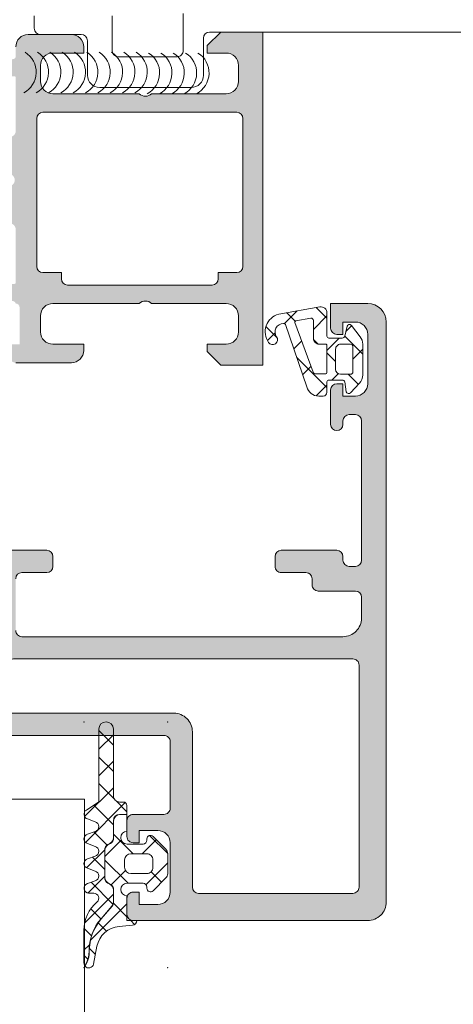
# Model space of a CAD drawing. Header units: millimetres. Extents: x 144573 to 336993, y 74252 to 247042.
# Tile 38 of 256: x 146789 to 146824, y 180983 to 181063. Entities that reach past the tile are written whole.
import ezdxf

# ---------------------------------------------------------------- set-up
doc = ezdxf.new("R2010")
doc.units = ezdxf.units.MM
doc.layers.add('FASÁDA DETAILNÍ', color=255, linetype='Continuous', lineweight=0)

msp = doc.modelspace()

# ---------------------------------------------------------------- hatches: boundary and pattern name
at = {"layer": 'FASÁDA DETAILNÍ'}
h = msp.add_hatch(color=256, dxfattribs=at)
edge = h.paths.add_edge_path()
edge.add_arc((146788.5419464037, 181058.069042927), 0.1199999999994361, 0, 90.00000000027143)
edge.add_line((146788.5419464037, 181058.189042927), (146785.7819484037, 181058.189042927))
edge.add_arc((146785.7819484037, 181058.489042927), 0.3000000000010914, 180, 269.99999999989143, ccw=False)
edge.add_line((146785.4819484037, 181058.489042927), (146785.4819484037, 181059.469017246))
edge.add_arc((146785.7819484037, 181059.469017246), 0.300000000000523, 90.00000000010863, 180, ccw=False)
edge.add_line((146785.7819484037, 181059.769017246), (146787.6619594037, 181059.769017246))
edge.add_arc((146787.9295027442, 181059.8478843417), 0.278925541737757, 196.424594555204, 271.162870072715)
edge.add_line((146787.9351634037, 181059.569016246), (146788.3887574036, 181059.569016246))
edge.add_arc((146788.3944258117, 181059.8478536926), 0.2788950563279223, 268.8354106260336, 343.5801235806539)
edge.add_line((146788.6619464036, 181059.769017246), (146788.6619464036, 181060.5691919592))
edge.add_arc((146789.6619464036, 181060.5691919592), 0.9999999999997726, 90.00000000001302, 180, ccw=False)
edge.add_line((146789.6619464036, 181061.5691919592), (146793.1619537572, 181061.5691919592))
edge.add_arc((146793.1619339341, 181060.569172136), 1.000019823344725, 0.0011357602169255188, 89.99886423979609, ccw=False)
edge.add_line((146794.1619537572, 181060.5691919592), (146794.1619537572, 181060.0691919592))
edge.add_line((146794.1619537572, 181060.0691919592), (146791.6619537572, 181060.0691919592))
edge.add_arc((146791.6619991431, 181059.0691465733), 1.0000453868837, 90.00260029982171, 179.9973997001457)
edge.add_line((146790.6619537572, 181059.0691919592), (146790.6619537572, 181057.7691736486))
edge.add_arc((146791.662006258, 181057.7692261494), 1.000052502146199, 180.003007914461, 269.9969920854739)
edge.add_line((146791.6619537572, 181056.7691736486), (146798.6619537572, 181056.7691736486))
edge.add_arc((146799.1619537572, 181057.2942954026), 0.7250881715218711, 226.4038161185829, 313.5961838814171)
edge.add_line((146799.6619537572, 181056.7691736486), (146805.696041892, 181056.7691736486))
edge.add_arc((146805.6959893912, 181057.7692261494), 1.000052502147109, 270.0030079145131, 359.9969920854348)
edge.add_line((146806.696041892, 181057.7691736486), (146806.696041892, 181059.0691919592))
edge.add_arc((146805.6959965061, 181059.0691465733), 1.000045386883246, 0.002600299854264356, 89.9973997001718)
edge.add_line((146805.696041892, 181060.0691919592), (146804.1619537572, 181060.0691919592))
edge.add_line((146804.1619537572, 181060.0691919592), (146804.1619537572, 181060.6691980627))
edge.add_line((146804.1619537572, 181060.6691980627), (146805.2619598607, 181061.7691736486))
edge.add_line((146805.2619598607, 181061.7691736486), (146808.6619537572, 181061.7691736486))
edge.add_line((146808.6619537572, 181061.7691736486), (146808.6619537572, 181034.7692728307))
edge.add_line((146808.6619537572, 181034.7692728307), (146805.2619598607, 181034.7692728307))
edge.add_line((146805.2619598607, 181034.7692728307), (146804.1619537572, 181035.8692484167))
edge.add_line((146804.1619537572, 181035.8692484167), (146804.1619537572, 181036.4692545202))
edge.add_line((146804.1619537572, 181036.4692545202), (146805.696041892, 181036.4692545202))
edge.add_arc((146805.6959965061, 181037.469299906), 1.0000453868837, 270.0026002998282, 359.9973997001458)
edge.add_line((146806.696041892, 181037.4692545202), (146806.696041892, 181038.7692728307))
edge.add_arc((146805.6959893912, 181038.76922033), 1.000052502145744, 0.003007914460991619, 89.99699208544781)
edge.add_line((146805.696041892, 181039.7692728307), (146799.6619537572, 181039.7692728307))
edge.add_arc((146799.1619537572, 181039.2441510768), 0.7250881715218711, 46.4038161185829, 133.5961838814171)
edge.add_line((146798.6619537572, 181039.7692728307), (146791.6619537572, 181039.7692728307))
edge.add_arc((146791.662006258, 181038.76922033), 1.000052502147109, 90.00300791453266, 179.9969920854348)
edge.add_line((146790.6619537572, 181038.7692728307), (146790.6619537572, 181037.4692545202))
edge.add_arc((146791.6619991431, 181037.469299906), 1.000045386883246, 180.0026002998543, 269.9973997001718)
edge.add_line((146791.6619537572, 181036.4692545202), (146794.1619537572, 181036.4692545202))
edge.add_line((146794.1619537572, 181036.4692545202), (146794.1619537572, 181035.9692545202))
edge.add_arc((146793.1619339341, 181035.9692743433), 1.000019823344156, 270.00113576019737, 359.99886423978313, ccw=False)
edge.add_line((146793.1619537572, 181034.9692545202), (146788.6619537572, 181034.9692545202))
edge.add_arc((146788.6619434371, 181035.4692442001), 0.4999896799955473, 179.9988173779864, 270.0011826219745, ccw=False)
edge.add_line((146788.1619537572, 181035.4692545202), (146788.1619537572, 181036.4692545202))
edge.add_line((146788.1619537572, 181036.4692545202), (146788.961956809, 181036.4692545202))
edge.add_line((146788.961956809, 181036.4692545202), (146788.961956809, 181039.469269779))
edge.add_arc((146788.6619490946, 181039.46927247), 0.3000077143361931, 359.9994860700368, 450.0005139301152)
edge.add_arc((146788.3944258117, 181039.6904437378), 0.2788950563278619, 16.41987641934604, 91.16458937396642)
edge.add_line((146788.3887574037, 181039.9692811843), (146787.9351634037, 181039.9692811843))
edge.add_arc((146787.9295027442, 181039.6904130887), 0.2789255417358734, 88.83712992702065, 163.5754054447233)
edge.add_line((146787.6619594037, 181039.7692801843), (146785.7819484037, 181039.7692801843))
edge.add_arc((146785.7819484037, 181040.0692801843), 0.2999999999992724, 180, 270.00000000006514, ccw=False)
edge.add_line((146785.4819484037, 181040.0692801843), (146785.4819484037, 181041.0492545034))
edge.add_arc((146785.7819484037, 181041.0492545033), 0.2999999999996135, 89.99999999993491, 180, ccw=False)
edge.add_line((146785.7819484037, 181041.3492545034), (146788.5419464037, 181041.3492545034))
edge.add_arc((146788.5419464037, 181041.4692545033), 0.1200000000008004, 270.0000000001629, 360)
edge.add_line((146788.6619464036, 181041.4692545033), (146788.6619464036, 181045.7692801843))
edge.add_arc((146788.1619464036, 181045.7692801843), 0.4999999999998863, 0, 89.99999999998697)
edge.add_line((146788.1619464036, 181046.2692801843), (146787.4619464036, 181046.2692801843))
edge.add_line((146787.4619464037, 181046.2692801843), (146785.0691260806, 181044.8877847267))
edge.add_arc((146785.0000661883, 181045.0073999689), 0.13811978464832, 172.2975625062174, 299.99999999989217, ccw=False)
edge.add_arc((146789.8414174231, 181044.559781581), 4.999999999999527, 108.7094007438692, 174.6507719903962, ccw=False)
edge.add_arc((146788.0771912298, 181049.7691487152), 0.5000000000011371, 288.7094007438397, 431.2905992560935)
edge.add_arc((146789.8414174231, 181054.9785158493), 4.999999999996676, 185.3492280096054, 251.29059925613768, ccw=False)
edge.add_arc((146785.0000661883, 181054.5308974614), 0.1381197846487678, 60.00000000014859, 187.7024374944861, ccw=False)
edge.add_line((146785.0691260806, 181054.6505127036), (146787.4619464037, 181053.269017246))
edge.add_line((146787.4619464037, 181053.269017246), (146788.1619464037, 181053.269017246))
edge.add_arc((146788.1619464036, 181053.769017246), 0.5, 270.0000000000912, 360.0000000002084)
edge.add_line((146788.6619464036, 181053.769017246), (146788.6619464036, 181058.069042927))
edge = h.paths.add_edge_path(flags=16)
edge.add_arc((146806.5619476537, 181042.7692652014), 0.5, 270, 360)
edge.add_line((146807.0619476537, 181042.7692652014), (146807.0619476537, 181054.7691736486))
edge.add_arc((146806.5619476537, 181054.7691736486), 0.5, 0, 90)
edge.add_line((146806.5619476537, 181055.2691736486), (146790.8619659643, 181055.2691736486))
edge.add_arc((146790.8619659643, 181054.7691736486), 0.5, 90, 180)
edge.add_line((146790.3619659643, 181054.7691736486), (146790.3619659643, 181042.7692652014))
edge.add_arc((146790.8619659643, 181042.7692652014), 0.5, 180, 270)
edge.add_line((146790.8619659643, 181042.2692652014), (146792.3619659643, 181042.2692652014))
edge.add_line((146792.3619659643, 181042.2692652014), (146792.3619659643, 181041.7692652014))
edge.add_arc((146792.8619659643, 181041.7692652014), 0.5, 180, 270)
edge.add_line((146792.8619659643, 181041.2692652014), (146804.5619476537, 181041.2692652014))
edge.add_arc((146804.5619476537, 181041.7692652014), 0.5, 270, 360)
edge.add_line((146805.0619476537, 181041.7692652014), (146805.0619476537, 181042.2692652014))
edge.add_line((146805.0619476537, 181042.2692652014), (146806.5619476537, 181042.2692652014))
h = msp.add_hatch(color=256, dxfattribs=at)
edge = h.paths.add_edge_path(flags=16)
edge.add_ellipse((146815.9619397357, 181010.4692248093), major_axis=(-0.4999740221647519, 0), ratio=1, start_angle=179.9970229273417, end_angle=270.0029770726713, ccw=False)
edge.add_line((146816.4619137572, 181010.4691988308), (146816.4619137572, 180992.4691988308))
edge.add_ellipse((146815.9619397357, 180992.4691728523), major_axis=(-0.4999740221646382, 0), ratio=1, start_angle=89.99702292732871, end_angle=180.0029770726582, ccw=False)
edge.add_line((146815.9619137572, 180991.9691988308), (146803.4619137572, 180991.9691988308))
edge.add_ellipse((146803.4619355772, 180992.4692206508), major_axis=(-0.500021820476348, 0), ratio=1, start_angle=0.002500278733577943, end_angle=89.99749972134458, ccw=False)
edge.add_line((146802.9619137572, 180992.4691988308), (146802.9619137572, 181005.0722498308))
edge.add_ellipse((146801.4619148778, 181005.0722509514), major_axis=(-1.499998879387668, 0), ratio=1, start_angle=179.9999571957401, end_angle=270.0000428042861)
edge.add_line((146801.4619137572, 181006.5722498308), (146788.4619257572, 181006.5722498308))
edge.add_ellipse((146788.4619253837, 181007.0722494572), major_axis=(-0.4999996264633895, 0), ratio=1, start_angle=-4.280419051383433e-05, end_angle=90.00004280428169, ccw=False)
edge.add_line((146787.9619257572, 181007.0722498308), (146787.9619257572, 181010.4691988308))
edge.add_ellipse((146788.4619253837, 181010.4691992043), major_axis=(-0.4999996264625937, 0), ratio=1, start_angle=-90.00004280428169, end_angle=4.280419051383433e-05, ccw=False)
edge.add_line((146788.4619257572, 181010.9691988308), (146815.9619137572, 181010.9691988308))
edge = h.paths.add_edge_path()
edge.add_line((146817.1619257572, 181039.7691938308), (146814.1619257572, 181039.7691938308))
edge.add_line((146814.1619257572, 181039.7691938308), (146814.1619257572, 181037.7691938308))
edge.add_arc((146814.6618997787, 181037.7691678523), 0.4999740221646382, 179.9970229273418, 270.0029770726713)
edge.add_line((146814.6619257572, 181037.2691938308), (146815.1619257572, 181037.2691938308))
edge.add_line((146815.1619257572, 181037.2691938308), (146815.1619257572, 181038.2691938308))
edge.add_line((146815.1619257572, 181038.2691938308), (146816.1619257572, 181038.2691938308))
edge.add_arc((146816.1618616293, 181037.2691297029), 1.000064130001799, 0.003674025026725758, 89.99632597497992, ccw=False)
edge.add_line((146817.1619257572, 181037.2691938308), (146817.1619257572, 181033.2691938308))
edge.add_arc((146816.1618957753, 181033.2692238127), 1.000029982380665, 270.00171778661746, 359.9982822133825, ccw=False)
edge.add_line((146816.1619257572, 181032.2691938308), (146815.1619257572, 181032.2691938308))
edge.add_line((146815.1619257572, 181032.2691938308), (146815.1619257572, 181033.2691938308))
edge.add_line((146815.1619257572, 181033.2691938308), (146814.6619257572, 181033.2691938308))
edge.add_arc((146814.6619313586, 181032.7691882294), 0.5000056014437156, 90.00064186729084, 179.9993581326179)
edge.add_line((146814.1619257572, 181032.7691938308), (146814.1619257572, 181029.9691908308))
edge.add_arc((146814.6619257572, 181029.9691908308), 0.5, 180, 360)
edge.add_line((146815.1619257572, 181029.9691908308), (146815.1619257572, 181030.2691938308))
edge.add_arc((146815.6619364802, 181030.2691831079), 0.5000107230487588, 90.00122873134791, 179.9987712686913, ccw=False)
edge.add_line((146815.6619257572, 181030.7691938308), (146816.1619257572, 181030.7691938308))
edge.add_arc((146816.1618578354, 181030.2691259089), 0.5000679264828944, 0.007782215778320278, 89.99221778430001, ccw=False)
edge.add_line((146816.6619257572, 181030.2691938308), (146816.6619257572, 181018.9691988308))
edge.add_arc((146816.1619039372, 181018.9692206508), 0.5000218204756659, 270.0025002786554, 359.9974997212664, ccw=False)
edge.add_line((146816.1619257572, 181018.4691988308), (146815.6619257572, 181018.4691988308))
edge.add_arc((146815.6618630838, 181018.9691361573), 0.4999373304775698, 179.992817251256, 270.00718274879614, ccw=False)
edge.add_line((146815.1619257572, 181018.9691988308), (146815.1619257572, 181019.2692018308))
edge.add_arc((146814.6618629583, 181019.2691390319), 0.500062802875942, 0.007195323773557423, 89.9928046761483)
edge.add_line((146814.6619257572, 181019.7692018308), (146810.1619257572, 181019.7692018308))
edge.add_arc((146810.1619313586, 181019.2691962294), 0.5000056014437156, 90.00064186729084, 179.9993581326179)
edge.add_line((146809.6619257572, 181019.2692018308), (146809.6619257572, 181018.4691988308))
edge.add_arc((146810.1618997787, 181018.4691728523), 0.4999740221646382, 179.9970229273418, 270.0029770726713)
edge.add_line((146810.1619257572, 181017.9691988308), (146812.1619257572, 181017.9691988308))
edge.add_arc((146812.1618578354, 181017.4691309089), 0.5000679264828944, 0.007782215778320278, 89.99221778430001, ccw=False)
edge.add_line((146812.6619257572, 181017.4691988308), (146812.6619257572, 181016.9691988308))
edge.add_arc((146813.1618630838, 181016.9691361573), 0.499937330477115, 179.992817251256, 270.0071827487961)
edge.add_line((146813.1619257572, 181016.4691988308), (146816.1619257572, 181016.4691988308))
edge.add_arc((146816.1618706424, 181015.969143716), 0.5000551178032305, 0.006314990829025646, 89.99368500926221, ccw=False)
edge.add_line((146816.6619257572, 181015.9691988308), (146816.6619257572, 181014.2692018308))
edge.add_arc((146815.161957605, 181014.2691699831), 1.499968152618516, -90.0012165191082, 0.0012165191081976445, ccw=False)
edge.add_line((146815.1619257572, 181012.7692018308), (146789.1619257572, 181012.7692018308))
edge.add_arc((146789.1619048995, 181013.269180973), 0.4999791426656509, 179.9976097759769, 270.0023902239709, ccw=False)
edge.add_line((146788.6619257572, 181013.2692018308), (146788.6619257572, 181017.4691988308))
edge.add_arc((146789.1619313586, 181017.4691932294), 0.5000056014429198, 90.00064186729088, 179.9993581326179, ccw=False)
edge.add_line((146789.1619257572, 181017.9691988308), (146791.1619257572, 181017.9691988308))
edge.add_arc((146791.1619039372, 181018.4692206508), 0.500021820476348, 270.0025002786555, 359.9974997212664)
edge.add_line((146791.6619257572, 181018.4691988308), (146791.6619257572, 181019.2692018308))
edge.add_arc((146791.1618732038, 181019.2691492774), 0.5000525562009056, 0.006021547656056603, 89.99397845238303)
edge.add_line((146791.1619257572, 181019.7692018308), (146786.1619247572, 181019.7692018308))
edge.add_line((146786.1619247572, 181019.7692018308), (146785.4040357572, 181019.5518808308))
edge.add_arc((146785.321344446, 181019.8402592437), 0.2999999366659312, 217.9048146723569, 286.0000242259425, ccw=False)
edge.add_arc((146784.8479245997, 181019.4716486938), 0.3000001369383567, 37.90471808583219, 89.99996992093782)
edge.add_line((146784.8479247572, 181019.7716488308), (146782.7837777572, 181019.7716468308))
edge.add_arc((146782.7837772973, 181019.3716474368), 0.3999993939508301, 89.99993412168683, 201.9737695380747)
edge.add_line((146782.4128357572, 181019.2219748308), (146783.2291967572, 181017.1987458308))
edge.add_arc((146783.4146670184, 181017.2735824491), 0.1999993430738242, 201.9739078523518, 294.1410923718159)
edge.add_line((146783.4964637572, 181017.0910748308), (146785.8801487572, 181018.1593948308))
edge.add_arc((146785.9619454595, 181017.9768867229), 0.1999997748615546, -0.8199006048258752, 114.14102546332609, ccw=False)
edge.add_line((146786.1619247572, 181017.9740248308), (146786.1619257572, 181006.6699448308))
edge.add_arc((146785.9705112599, 181006.6615131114), 0.191600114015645, -91.04445002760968, 2.5222218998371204, ccw=False)
edge.add_line((146785.9670187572, 181006.4699448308), (146785.5464347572, 181006.4699448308))
edge.add_line((146785.5464347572, 181006.4699448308), (146783.0808227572, 181007.9016798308))
edge.add_arc((146782.9300110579, 181007.6423428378), 0.2999997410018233, 59.82080388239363, 164.0000282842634)
edge.add_line((146782.6416327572, 181007.7250338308), (146782.2137617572, 181006.2328728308))
edge.add_line((146782.2137617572, 181006.2328728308), (146781.7153497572, 181005.3695978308))
edge.add_arc((146782.0617599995, 181005.1695978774), 0.4000000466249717, 150.0000115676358, 269.9999652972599)
edge.add_line((146782.0617597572, 181004.7695978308), (146786.1696907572, 181004.7699448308))
edge.add_line((146786.1696907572, 181004.7699448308), (146800.6617477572, 181004.7722498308))
edge.add_arc((146800.6619258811, 181004.2722499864), 0.4999998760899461, -1.7834827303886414e-05, 90.02041150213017, ccw=False)
edge.add_line((146801.1619257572, 181004.2722498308), (146801.1619257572, 180998.8692078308))
edge.add_arc((146800.6619261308, 180998.8692074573), 0.4999996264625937, -90.00004280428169, 4.280419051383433e-05, ccw=False)
edge.add_line((146800.6619257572, 180998.3692078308), (146798.1619257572, 180998.3692078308))
edge.add_arc((146798.1619253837, 180997.8692082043), 0.4999996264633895, 89.99995719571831, 180.0000428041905)
edge.add_line((146797.6619257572, 180997.8692078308), (146797.6619257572, 180996.5692048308))
edge.add_arc((146798.1619048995, 180996.569183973), 0.4999791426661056, 179.997609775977, 270.0023902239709)
edge.add_line((146798.1619257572, 180996.0692048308), (146798.6619257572, 180996.0692048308))
edge.add_line((146798.6619257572, 180996.0692048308), (146798.6619257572, 180997.0692048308))
edge.add_line((146798.6619257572, 180997.0692048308), (146800.1619257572, 180997.0692048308))
edge.add_arc((146800.1618940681, 180996.0691731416), 1.000031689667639, 0.001815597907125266, 89.99818440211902, ccw=False)
edge.add_line((146801.1619257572, 180996.0692048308), (146801.1619257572, 180992.0692048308))
edge.add_arc((146800.1618565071, 180992.0692740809), 1.00006925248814, 270.00396746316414, 359.99603253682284, ccw=False)
edge.add_line((146800.1619257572, 180991.0692048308), (146798.6619257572, 180991.0692048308))
edge.add_line((146798.6619257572, 180991.0692048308), (146798.6619257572, 180992.0692048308))
edge.add_line((146798.6619257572, 180992.0692048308), (146798.1619257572, 180992.0692048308))
edge.add_arc((146798.1618997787, 180991.5692308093), 0.4999740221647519, 89.99702292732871, 180.0029770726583)
edge.add_line((146797.6619257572, 180991.5692048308), (146797.6619257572, 180990.2692018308))
edge.add_arc((146798.1619313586, 180990.2692074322), 0.5000056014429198, 180.0006418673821, 269.9993581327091)
edge.add_line((146798.1619257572, 180989.7692018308), (146817.1619257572, 180989.7692018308))
edge.add_arc((146817.1619550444, 180991.2691725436), 1.49997071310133, 269.99888129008, 360.0011187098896)
edge.add_line((146818.6619257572, 180991.2692018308), (146818.6619257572, 181038.2691938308))
edge.add_arc((146817.1618654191, 181038.2691334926), 1.500060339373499, 0.002304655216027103, 89.9976953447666)
h = msp.add_hatch(dxfattribs=at)
h.set_pattern_fill('ANSI37', color=256, scale=0.625, angle=-1.272221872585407e-14, style=0)
h.set_pattern_definition([(44.99999999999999, (146815.1619537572, 181037.2691738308), (-1.403165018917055, 1.403165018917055), []), (135, (146815.1619537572, 181037.2691738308), (-1.403165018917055, -1.403165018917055), [])])
edge = h.paths.add_edge_path(flags=16)
edge.add_ellipse((146813.2597406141, 181036.9669587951), major_axis=(-0.497789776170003, 0), ratio=1, start_angle=-0.2547220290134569, end_angle=90.19257972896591)
edge.add_line((146813.2614137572, 181036.4691718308), (146813.7619327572, 181036.4691718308))
edge.add_ellipse((146813.7619470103, 181036.3691880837), major_axis=(-0.09998374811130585, 0), ratio=1, start_angle=179.9912593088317, end_angle=270.0081677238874, ccw=False)
edge.add_line((146813.8619307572, 181036.3691728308), (146813.8619347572, 181034.1687428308))
edge.add_ellipse((146813.7619301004, 181034.1687454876), major_axis=(-0.1000046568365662, 0), ratio=1, start_angle=90.0015221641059, end_angle=179.998477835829, ccw=False)
edge.add_line((146813.7619327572, 181034.0687408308), (146812.9499907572, 181034.0687408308))
edge.add_ellipse((146812.949999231, 181034.2687474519), major_axis=(-0.2000066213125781, 0), ratio=1, start_angle=15.68861530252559, end_angle=89.99757251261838, ccw=False)
edge.add_line((146812.7574437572, 181034.2146638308), (146811.2701187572, 181038.2328048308))
edge.add_ellipse((146811.3639002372, 181038.2675183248), major_axis=(-0.09999996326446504, 0), ratio=1, start_angle=-79.6777158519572, end_angle=20.312182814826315, ccw=False)
edge.add_line((146811.3459817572, 181038.3658998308), (146812.5554507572, 181038.5861828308))
edge.add_ellipse((146812.5619594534, 181038.3862924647), major_axis=(-0.1999963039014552, 0), ratio=1, start_angle=179.9989589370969, end_angle=271.86496785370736, ccw=False)
edge.add_line((146812.7619557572, 181038.3862888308), (146812.7619557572, 181036.9691718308))
edge = h.paths.add_edge_path(flags=16)
edge.add_ellipse((146815.7619445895, 181036.2691706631), major_axis=(-0.200000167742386, 0), ratio=1, start_angle=179.9997615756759, end_angle=270.00023842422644, ccw=False)
edge.add_line((146815.9619447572, 181036.2691698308), (146815.9619407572, 181034.2347128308))
edge.add_ellipse((146815.7619454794, 181034.2347081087), major_axis=(-0.1999952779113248, 0), ratio=1, start_angle=89.99950663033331, end_angle=180.0013528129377, ccw=False)
edge.add_line((146815.7619437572, 181034.0347128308), (146814.9619337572, 181034.0347128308))
edge.add_ellipse((146814.961942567, 181034.4347236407), major_axis=(-0.4000108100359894, 0), ratio=1, start_angle=0.001978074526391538, end_angle=89.99873812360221, ccw=False)
edge.add_line((146814.5619317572, 181034.4347098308), (146814.5619317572, 181036.0691728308))
edge.add_ellipse((146814.9619266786, 181036.0691759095), major_axis=(-0.3999949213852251, 0), ratio=1, start_angle=-90.00101395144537, end_angle=0.00044099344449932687, ccw=False)
edge.add_line((146814.9619337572, 181036.4691708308), (146815.7619437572, 181036.4691708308))
edge = h.paths.add_edge_path()
edge.add_arc((146815.6853926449, 181037.8691627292), 0.2000083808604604, 40.00231578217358, 164.9984805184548)
edge.add_line((146815.4922007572, 181037.9209338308), (146815.3016667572, 181037.1174088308))
edge.add_arc((146815.1084731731, 181037.1691852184), 0.2000113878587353, 270.00274550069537, 344.99714367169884, ccw=False)
edge.add_line((146815.1084827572, 181036.9691738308), (146814.0119327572, 181036.9691738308))
edge.add_arc((146814.0119224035, 181037.1191614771), 0.1499876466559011, 179.9960448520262, 270.0039551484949, ccw=False)
edge.add_line((146813.8619347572, 181037.1191718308), (146813.8619427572, 181039.0020428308))
edge.add_arc((146813.3619428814, 181039.0020447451), 0.4999998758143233, 359.9997806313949, 459.933572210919)
edge.add_line((146813.2756897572, 181039.4945488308), (146809.9559637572, 181038.9131598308))
edge.add_arc((146810.3620380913, 181037.4691743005), 1.49999685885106, 105.706924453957, 215.0875539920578)
edge.add_arc((146809.4619352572, 181036.8368673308), 0.399998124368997, 215.0880041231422, 395.0880041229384)
edge.add_arc((146810.3432349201, 181037.4713888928), 0.6860034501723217, 90.48435837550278, 216.141185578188, ccw=False)
edge.add_arc((146810.3570550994, 181038.0082652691), 0.1503878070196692, 19.01615097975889, 97.49607826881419, ccw=False)
edge.add_line((146810.4992357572, 181038.0572668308), (146812.2269177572, 181033.0110408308))
edge.add_arc((146813.1930097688, 181033.2691619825), 0.9999801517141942, 194.958910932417, 270.0005723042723)
edge.add_line((146813.1930197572, 181032.2691818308), (146813.5619247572, 181032.2691698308))
edge.add_arc((146813.5619040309, 181032.5691895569), 0.3000197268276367, 270.0039581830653, 359.9968057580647)
edge.add_line((146813.8619237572, 181032.5691728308), (146813.8619237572, 181033.4191878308))
edge.add_arc((146814.0119078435, 181033.4192007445), 0.1499840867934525, 89.99506678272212, 180.0049332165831, ccw=False)
edge.add_line((146814.0119207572, 181033.5691848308), (146815.1084827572, 181033.5691738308))
edge.add_arc((146815.1084736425, 181033.3691592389), 0.200014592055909, 15.002374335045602, 89.9973890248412, ccw=False)
edge.add_line((146815.3016707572, 181033.4209348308), (146815.4307647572, 181032.6175628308))
edge.add_arc((146815.6239406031, 181032.6692872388), 0.199980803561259, 194.9897870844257, 315.0074444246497)
edge.add_line((146815.7653667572, 181032.5278978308), (146816.4918857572, 181033.3037678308))
edge.add_arc((146815.7619441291, 181033.9872782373), 1.000000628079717, 316.8814623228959, 360.0000340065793)
edge.add_line((146816.7619447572, 181033.9872788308), (146816.7619447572, 181036.4659118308))
edge.add_arc((146815.7619418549, 181036.4659107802), 1.00000290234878, 6.019670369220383e-05, 37.82779308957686)
edge.add_line((146816.5518017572, 181037.0792028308), (146815.8386027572, 181037.9977318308))
h = msp.add_hatch(dxfattribs=at)
h.set_pattern_fill('ANSI37', color=256, scale=0.48, angle=90, style=0)
h.set_pattern_definition([(135, (147661.4800355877, 196355.2586091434), (-1.077630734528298, -1.077630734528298), []), (225, (147661.4800355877, 196355.2586091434), (1.077630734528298, -1.077630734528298), [])])
edge = h.paths.add_edge_path()
edge.add_line((146795.0785372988, 180996.9833602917), (146794.4714797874, 180996.7561013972))
edge.add_arc((146794.5719549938, 180996.3792652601), 0.3900009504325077, 104.9293687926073, 255.070631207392)
edge.add_line((146794.4714797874, 180996.0024291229), (146795.0785372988, 180995.7751702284))
edge.add_arc((146794.9719538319, 180995.3792652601), 0.4100009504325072, 285.0676336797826, 434.9323663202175, ccw=False)
edge.add_line((146795.0785372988, 180994.9833602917), (146794.4714797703, 180994.7561013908))
edge.add_arc((146794.5719534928, 180994.3792652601), 0.390000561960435, 104.9291583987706, 255.0708416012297)
edge.add_line((146794.4714797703, 180994.0024291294), (146795.0785372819, 180993.7751702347))
edge.add_arc((146794.9719553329, 180993.3792652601), 0.4100005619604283, 285.06742474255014, 434.9325713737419, ccw=False)
edge.add_line((146795.0785372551, 180992.9833602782), (146794.471479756, 180992.756105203))
edge.add_arc((146794.5719669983, 180992.3792225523), 0.3900489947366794, 104.9293168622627, 269.9999999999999)
edge.add_line((146794.5719669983, 180991.9891735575), (146794.971956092, 180991.9891735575))
edge.add_arc((146794.971956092, 180991.579172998), 0.4100005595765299, 310.3199356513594, 449.99999999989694, ccw=False)
edge.add_arc((146797.171925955, 180988.9868867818), 2.989972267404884, 130.3199378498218, 180.0013304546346)
edge.add_line((146794.1819536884, 180988.9868173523), (146794.181954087, 180986.3150257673))
edge.add_arc((146794.571954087, 180986.3144681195), 0.3900003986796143, 179.9180747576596, 215.6405699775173)
edge.add_line((146794.2550052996, 180986.0872154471), (146794.3846570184, 180986.3455067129))
edge.add_arc((146792.606142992, 180987.2382484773), 1.990000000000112, 333.345208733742, 360.6188691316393)
edge.add_arc((146798.6095255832, 180987.3030953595), 4.013732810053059, 139.3588191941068, 180.618869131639, ccw=False)
edge.add_line((146795.5638915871, 180989.9173188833), (146796.4447584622, 180990.9435502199))
edge.add_arc((146796.0760305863, 180991.260048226), 0.4859333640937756, 319.3588191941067, 359.9999999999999)
edge.add_line((146796.5619639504, 180991.260048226), (146796.5619639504, 180992.2576456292))
edge.add_arc((146796.0719639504, 180992.2576456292), 0.4900000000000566, 360.0000000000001, 420.0000000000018)
edge.add_line((146796.3169639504, 180992.6819980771), (146796.1169639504, 180992.7974681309))
edge.add_arc((146796.3719639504, 180993.2391410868), 0.5099999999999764, 179.9999999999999, 240.00000000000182, ccw=False)
edge.add_line((146795.8619639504, 180993.2391410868), (146795.8619639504, 180995.4761509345))
edge.add_arc((146796.3719639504, 180995.4761509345), 0.5100000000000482, 120.00000000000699, 179.9999999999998, ccw=False)
edge.add_line((146796.1169639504, 180995.9178238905), (146796.3169639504, 180996.0332939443))
edge.add_arc((146796.0719639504, 180996.4576463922), 0.4899999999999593, 300.000000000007, 359.9999999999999)
edge.add_line((146796.5619639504, 180996.4576463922), (146796.5619639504, 180997.8576441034))
edge.add_arc((146797.0719639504, 180997.8576441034), 0.509999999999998, 89.99999999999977, 180, ccw=False)
edge.add_line((146797.0719639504, 180998.3676441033), (146797.6619642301, 180998.3676441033))
edge.add_line((146797.6619642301, 180998.3676441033), (146797.6619632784, 180999.0792656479))
edge.add_arc((146797.3719632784, 180999.0792652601), 0.2900000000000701, 360.0000766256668, 450.0000000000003)
edge.add_line((146797.3719632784, 180999.3692652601), (146797.0719781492, 180999.3692652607))
edge.add_arc((146797.0717966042, 180999.8790872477), 0.5098220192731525, 179.975713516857, 270.02040272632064, ccw=False)
edge.add_line((146796.5619746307, 180999.8793033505), (146796.5619441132, 181005.2792663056))
edge.add_arc((146795.9719456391, 181005.2792629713), 0.5899984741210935, 360.0003238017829, 540.0000000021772)
edge.add_line((146795.3819471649, 181005.2792629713), (146795.3819471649, 180999.3738547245))
edge.add_line((146795.3819471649, 180999.3738547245), (146794.3771928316, 180998.717151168))
edge.add_arc((146794.5719534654, 180998.3792634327), 0.3899997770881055, 119.9594211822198, 255.0702409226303)
edge.add_line((146794.4714759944, 180998.0024291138), (146795.0785372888, 180997.7751702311))
edge.add_arc((146794.9719538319, 180997.3792652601), 0.4100009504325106, 285.0676336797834, 434.93236777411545, ccw=False)
h = msp.add_hatch(dxfattribs=at)
h.set_pattern_fill('ANSI37', color=256, scale=0.625, angle=90, style=0)
h.set_pattern_definition([(135, (147661.4800355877, 196355.2586091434), (-1.403165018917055, -1.403165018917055), []), (225, (147661.4800355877, 196355.2586091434), (1.403165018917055, -1.403165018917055), [])])
edge = h.paths.add_edge_path()
edge.add_arc((146799.5719471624, 180996.3791257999), 0.2900050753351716, 404.9975633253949, 539.9994892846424)
edge.add_line((146799.281942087, 180996.3791283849), (146799.281942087, 180996.2791341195))
edge.add_arc((146798.971942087, 180996.2791341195), 0.3099999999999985, 269.9999999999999, 360.0000000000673, ccw=False)
edge.add_line((146798.971942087, 180995.9691341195), (146797.671966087, 180995.9691341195))
edge.add_arc((146797.671966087, 180996.4791341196), 0.5100000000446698, 91.12352014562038, 270.00000000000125, ccw=False)
edge.add_line((146797.6619660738, 180996.9890360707), (146797.6619642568, 180998.3476441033))
edge.add_line((146797.6619642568, 180998.3476441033), (146797.0719639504, 180998.3476441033))
edge.add_arc((146797.0719639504, 180997.8576441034), 0.4900000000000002, 90.00000000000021, 180)
edge.add_line((146796.5819639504, 180997.8576441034), (146796.5819639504, 180996.4576463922))
edge.add_arc((146796.0719639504, 180996.4576463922), 0.5099999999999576, 300.00000000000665, 360.0000000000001, ccw=False)
edge.add_line((146796.3269639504, 180996.0159734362), (146796.1269639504, 180995.9005033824))
edge.add_arc((146796.3719639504, 180995.4761509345), 0.4900000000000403, 120.0000000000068, 180.0000000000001)
edge.add_line((146795.8819639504, 180995.4761509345), (146795.8819639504, 180993.2391410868))
edge.add_arc((146796.3719639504, 180993.2391410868), 0.4899999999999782, 180.0000000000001, 240.0000000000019)
edge.add_line((146796.1269639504, 180992.814788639), (146796.3269639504, 180992.6993185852))
edge.add_arc((146796.0719639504, 180992.2576456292), 0.5100000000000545, 359.99999999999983, 420.00000000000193, ccw=False)
edge.add_line((146796.5819639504, 180992.2576456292), (146796.5819639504, 180991.260048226))
edge.add_arc((146796.0760305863, 180991.260048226), 0.5059333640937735, 319.3588191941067, 359.99999999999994, ccw=False)
edge.add_line((146796.4599345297, 180990.9305238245), (146795.5790676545, 180989.9042924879))
edge.add_arc((146798.6095255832, 180987.3030953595), 3.993732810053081, 139.3588191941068, 180.618869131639)
edge.add_arc((146792.606142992, 180987.2382484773), 2.010000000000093, 333.3452087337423, 360.6188691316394, ccw=False)
edge.add_line((146794.4025315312, 180986.3365344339), (146794.2684903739, 180986.0694985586))
edge.add_arc((146794.571954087, 180986.3144681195), 0.3900003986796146, 218.9120293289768, 348.9894375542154)
edge.add_line((146794.9547753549, 180986.2399819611), (146795.2343769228, 180987.6780727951))
edge.add_arc((146797.207430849, 180987.2944607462), 2.010000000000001, 94.99524938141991, 168.9975035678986, ccw=False)
edge.add_line((146797.0324138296, 180989.2968266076), (146798.1053736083, 180989.390608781))
edge.add_arc((146798.0719523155, 180989.779175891), 0.3900017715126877, 274.9160046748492, 358.5301263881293)
edge.add_line((146798.4618257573, 180989.7691718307), (146797.6619547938, 180989.7691718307))
edge.add_line((146797.6619547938, 180989.7691718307), (146797.6619660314, 180991.7692511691))
edge.add_arc((146797.671966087, 180992.2791531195), 0.5100000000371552, 90, 268.87647509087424, ccw=False)
edge.add_line((146797.671966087, 180992.7891531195), (146798.9719420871, 180992.7891531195))
edge.add_arc((146798.971942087, 180992.4791531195), 0.3100000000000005, 359.99999999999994, 450, ccw=False)
edge.add_line((146799.281942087, 180992.4791531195), (146799.281942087, 180992.3791281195))
edge.add_arc((146799.5719574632, 180992.3791563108), 0.2900153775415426, 180.0055695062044, 314.9966855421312)
edge.add_line((146799.7770174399, 180992.174072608), (146800.8183144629, 180993.2146370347))
edge.add_arc((146800.471954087, 180993.5612412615), 0.4900000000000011, 314.9798378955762, 359.9999999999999)
edge.add_line((146800.961954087, 180993.5612412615), (146800.961954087, 180995.1972897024))
edge.add_arc((146800.471954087, 180995.1972897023), 0.4899999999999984, 360.0000000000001, 405.0276992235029)
edge.add_line((146800.818268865, 180995.543939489), (146799.7770204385, 180996.5841816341))
edge = h.paths.add_edge_path()
edge.add_arc((146797.9719322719, 180994.6791569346), 0.4999901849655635, 89.99999999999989, 179.9999999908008, ccw=False)
edge.add_line((146797.9719322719, 180995.1791471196), (146799.271942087, 180995.1791471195))
edge.add_arc((146799.2719607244, 180994.6791657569), 0.4999813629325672, -0.0021357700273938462, 90.0021357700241, ccw=False)
edge.add_line((146799.771942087, 180994.6791471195), (146799.771942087, 180994.0791401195))
edge.add_arc((146799.2719607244, 180994.0791214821), 0.4999813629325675, 269.997864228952, 360.002135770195, ccw=False)
edge.add_line((146799.271942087, 180993.5791401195), (146797.9719322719, 180993.5791401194))
edge.add_arc((146797.9719322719, 180994.0791303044), 0.4999901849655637, 180, 270, ccw=False)
edge.add_line((146797.4719420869, 180994.0791303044), (146797.4719420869, 180994.6791569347))

# ---------------------------------------------------------------- linework, layer by layer
for points in [[(146923.3980943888, 181079.7690741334), (146923.3980943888, 181062.2691736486, -0.414213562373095), (146922.8980943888, 181061.7691736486), (146804.3619537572, 181061.7691736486, 0.414213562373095), (146803.8619537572, 181061.2691736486), (146803.8619537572, 181058.2691736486, -0.414213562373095), (146802.8619537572, 181057.2691736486), (146795.4619537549, 181057.2691736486, -0.4142135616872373), (146794.4619537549, 181058.2691736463), (146794.4619537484, 181061.0691736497, 0.4142135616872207), (146793.9619537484, 181061.5691736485), (146790.6619537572, 181061.5691736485, -0.414213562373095), (146790.1619537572, 181062.0691736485), (146790.1619537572, 181063.0691736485, -0.414213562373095)], [(146796.4619557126, 181063.0691736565), (146796.4619557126, 181060.2691735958, 0.4142135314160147), (146796.9619557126, 181059.7691736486), (146801.728004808, 181059.7691736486, 0.4142135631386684), (146802.228004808, 181060.2691736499), (146802.2280048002, 181063.2691736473, -0.4142135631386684)], [(146788.6619464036, 181060.5691919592, -0.414213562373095), (146789.6619464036, 181061.5691919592), (146793.1619537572, 181061.5691919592, -0.4142019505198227), (146794.1619537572, 181060.5691919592), (146794.1619537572, 181060.0691919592), (146791.6619537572, 181060.0691919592, 0.4141869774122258), (146790.6619537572, 181059.0691919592), (146790.6619537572, 181057.7691736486, 0.4141828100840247), (146791.6619537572, 181056.7691736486), (146798.6619537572, 181056.7691736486, 0.3999328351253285), (146799.6619537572, 181056.7691736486), (146805.696041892, 181056.7691736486, 0.4141828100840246), (146806.696041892, 181057.7691736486), (146806.696041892, 181059.0691919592, 0.4141869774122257), (146805.696041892, 181060.0691919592), (146804.1619537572, 181060.0691919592), (146804.1619537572, 181060.6691980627), (146805.2619598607, 181061.7691736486), (146808.6619537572, 181061.7691736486), (146808.6619537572, 181034.7692728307), (146805.2619598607, 181034.7692728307), (146804.1619537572, 181035.8692484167), (146804.1619537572, 181036.4692545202), (146805.696041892, 181036.4692545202, 0.4141869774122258), (146806.696041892, 181037.4692545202), (146806.696041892, 181038.7692728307, 0.4141828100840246), (146805.696041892, 181039.7692728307), (146799.6619537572, 181039.7692728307, 0.3999328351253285), (146798.6619537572, 181039.7692728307), (146791.6619537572, 181039.7692728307, 0.4141828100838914), (146790.6619537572, 181038.7692728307), (146790.6619537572, 181037.4692545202, 0.4141869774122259), (146791.6619537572, 181036.4692545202), (146794.1619537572, 181036.4692545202), (146794.1619537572, 181035.9692545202, -0.4142019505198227), (146793.1619537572, 181034.9692545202), (146788.6619537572, 181034.9692545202, -0.414225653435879)], [(146786.1696907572, 181004.7699448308), (146800.6617477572, 181004.7722498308), (146800.6617477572, 181004.7722498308, -0.414318), (146801.1619257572, 181004.2722498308), (146801.1619257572, 180998.8692078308), (146801.1619257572, 180998.8692078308, -0.414214), (146800.6619257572, 180998.3692078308), (146798.1619257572, 180998.3692078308), (146798.1619257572, 180998.3692078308, 0.414214), (146797.6619257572, 180997.8692078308), (146797.6619257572, 180996.5692048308), (146797.6619257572, 180996.5692048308, 0.414238), (146798.1619257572, 180996.0692048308), (146798.6619257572, 180996.0692048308), (146798.6619257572, 180997.0692048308), (146800.1619257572, 180997.0692048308), (146800.1619257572, 180997.0692048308, -0.414195), (146801.1619257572, 180996.0692048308), (146801.1619257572, 180992.0692048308), (146801.1619257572, 180992.0692048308, -0.414173), (146800.1619257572, 180991.0692048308), (146798.6619257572, 180991.0692048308), (146798.6619257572, 180992.0692048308), (146798.1619257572, 180992.0692048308), (146798.1619257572, 180992.0692048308, 0.414244), (146797.6619257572, 180991.5692048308), (146797.6619257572, 180990.2692018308), (146797.6619257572, 180990.2692018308, 0.414207), (146798.1619257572, 180989.7692018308), (146817.1619257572, 180989.7692018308), (146817.1619257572, 180989.7692018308, 0.414225), (146818.6619257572, 180991.2692018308), (146818.6619257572, 181038.2691938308), (146818.6619257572, 181038.2691938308, 0.41419), (146817.1619257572, 181039.7691938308), (146817.1619257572, 181039.7691938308), (146814.1619257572, 181039.7691938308), (146814.1619257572, 181037.7691938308), (146814.1619257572, 181037.7691938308, 0.414244), (146814.6619257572, 181037.2691938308), (146815.1619257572, 181037.2691938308), (146815.1619257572, 181038.2691938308), (146816.1619257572, 181038.2691938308), (146816.1619257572, 181038.2691938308, -0.414176), (146817.1619257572, 181037.2691938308), (146817.1619257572, 181033.2691938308), (146817.1619257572, 181033.2691938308, -0.414196), (146816.1619257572, 181032.2691938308), (146815.1619257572, 181032.2691938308), (146815.1619257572, 181033.2691938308), (146814.6619257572, 181033.2691938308), (146814.6619257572, 181033.2691938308, 0.414207), (146814.1619257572, 181032.7691938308), (146814.1619257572, 181029.9691908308), (146814.1619257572, 181029.9691908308, 1), (146815.1619257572, 181029.9691908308), (146815.1619257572, 181030.2691938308), (146815.1619257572, 181030.2691938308, -0.414201), (146815.6619257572, 181030.7691938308), (146816.1619257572, 181030.7691938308), (146816.1619257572, 181030.7691938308, -0.414134), (146816.6619257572, 181030.2691938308), (146816.6619257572, 181018.9691988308), (146816.6619257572, 181018.9691988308, -0.414188), (146816.1619257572, 181018.4691988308), (146815.6619257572, 181018.4691988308), (146815.6619257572, 181018.4691988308, -0.414287), (146815.1619257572, 181018.9691988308), (146815.1619257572, 181019.2692018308), (146815.1619257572, 181019.2692018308, 0.41414), (146814.6619257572, 181019.7692018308), (146810.1619257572, 181019.7692018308), (146810.1619257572, 181019.7692018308, 0.414207), (146809.6619257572, 181019.2692018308), (146809.6619257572, 181018.4691988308), (146809.6619257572, 181018.4691988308, 0.414244), (146810.1619257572, 181017.9691988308), (146812.1619257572, 181017.9691988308), (146812.1619257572, 181017.9691988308, -0.414134), (146812.6619257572, 181017.4691988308), (146812.6619257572, 181016.9691988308), (146812.6619257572, 181016.9691988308, 0.414287), (146813.1619257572, 181016.4691988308), (146816.1619257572, 181016.4691988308), (146816.1619257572, 181016.4691988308, -0.414149), (146816.6619257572, 181015.9691988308), (146816.6619257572, 181014.2692018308), (146816.6619257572, 181014.2692018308, -0.414226), (146815.1619257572, 181012.7692018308), (146789.1619257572, 181012.7692018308), (146789.1619257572, 181012.7692018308, -0.414238), (146788.6619257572, 181013.2692018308)], [(146788.6619257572, 181017.4691988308, -0.414207), (146789.1619257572, 181017.9691988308), (146791.1619257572, 181017.9691988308), (146791.1619257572, 181017.9691988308, 0.414188), (146791.6619257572, 181018.4691988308), (146791.6619257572, 181019.2692018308), (146791.6619257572, 181019.2692018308, 0.414152), (146791.1619257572, 181019.7692018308), (146786.1619247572, 181019.7692018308)]]:
    msp.add_lwpolyline(points, format="xyb", dxfattribs=at)
for points in [[(146806.5619476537, 181042.2692652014, 0.414213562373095), (146807.0619476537, 181042.7692652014), (146807.0619476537, 181054.7691736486, 0.414213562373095), (146806.5619476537, 181055.2691736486), (146790.8619659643, 181055.2691736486, 0.414213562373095), (146790.3619659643, 181054.7691736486), (146790.3619659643, 181042.7692652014, 0.414213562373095), (146790.8619659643, 181042.2692652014), (146792.3619659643, 181042.2692652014), (146792.3619659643, 181041.7692652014, 0.414213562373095), (146792.8619659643, 181041.2692652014), (146804.5619476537, 181041.2692652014, 0.414213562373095), (146805.0619476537, 181041.7692652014), (146805.0619476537, 181042.2692652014)], [(146815.8386027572, 181037.9977318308, 0.606792), (146815.4922007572, 181037.9209338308), (146815.3016667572, 181037.1174088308), (146815.3016667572, 181037.1174088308, -0.339427), (146815.1084827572, 181036.9691738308), (146814.0119327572, 181036.9691738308), (146814.0119327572, 181036.9691738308, -0.414254), (146813.8619347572, 181037.1191718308), (146813.8619427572, 181039.0020428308), (146813.8619427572, 181039.0020428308, 0.465956), (146813.2756897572, 181039.4945488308), (146809.9559637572, 181038.9131598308), (146809.9559637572, 181038.9131598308, 0.517137), (146809.1346287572, 181036.6069348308, 1), (146809.7892417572, 181037.0667998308, -0.610743), (146810.3374357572, 181038.1573678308, -0.356477), (146810.4992357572, 181038.0572668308), (146812.2269177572, 181033.0110408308), (146812.2269177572, 181033.0110408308, 0.339657), (146813.1930197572, 181032.2691818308), (146813.5619247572, 181032.2691698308), (146813.5619247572, 181032.2691698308, 0.414177), (146813.8619237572, 181032.5691728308), (146813.8619237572, 181033.4191878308), (146813.8619237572, 181033.4191878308, -0.414264), (146814.0119207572, 181033.5691848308), (146815.1084827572, 181033.5691738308), (146815.1084827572, 181033.5691738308, -0.33943), (146815.3016707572, 181033.4209348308), (146815.4307647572, 181032.6175628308), (146815.4307647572, 181032.6175628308, 0.577453), (146815.7653667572, 181032.5278978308), (146816.4918857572, 181033.3037678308), (146816.4918857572, 181033.3037678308, 0.190392), (146816.7619447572, 181033.9872788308), (146816.7619447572, 181036.4659118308), (146816.7619447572, 181036.4659118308, 0.16657), (146816.5518017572, 181037.0792028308), (146815.8386027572, 181037.9977318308)]]:
    msp.add_lwpolyline(points, format="xyb", close=True, dxfattribs=at)
at = {"layer": 'FASÁDA DETAILNÍ', "extrusion": (0, 0, -1)}
for points in [[(-146812.7619557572, 181036.9691718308, -0.416502), (-146813.2614137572, 181036.4691718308), (-146813.7619327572, 181036.4691718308), (-146813.7619327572, 181036.4691718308, 0.4143), (-146813.8619307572, 181036.3691728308), (-146813.8619347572, 181034.1687428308), (-146813.8619347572, 181034.1687428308, 0.414198), (-146813.7619327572, 181034.0687408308), (-146812.9499907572, 181034.0687408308), (-146812.9499907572, 181034.0687408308, 0.336095), (-146812.7574437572, 181034.2146638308), (-146811.2701187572, 181038.2328048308), (-146811.2701187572, 181038.2328048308, 0.466254), (-146811.3459817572, 181038.3658998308), (-146812.5554507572, 181038.5861828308), (-146812.5554507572, 181038.5861828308, 0.423785), (-146812.7619557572, 181038.3862888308), (-146812.7619557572, 181036.9691718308)], [(-146815.7619437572, 181036.4691708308, 0.414216), (-146815.9619447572, 181036.2691698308), (-146815.9619407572, 181034.2347128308), (-146815.9619407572, 181034.2347128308, 0.414223), (-146815.7619437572, 181034.0347128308), (-146814.9619337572, 181034.0347128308), (-146814.9619337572, 181034.0347128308, 0.414197), (-146814.5619317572, 181034.4347098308), (-146814.5619317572, 181036.0691728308), (-146814.5619317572, 181036.0691728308, 0.414221), (-146814.9619337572, 181036.4691708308), (-146815.7619437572, 181036.4691708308)], [(-146815.9619137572, 181010.9691988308, 0.414244), (-146816.4619137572, 181010.4691988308), (-146816.4619137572, 180992.4691988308), (-146816.4619137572, 180992.4691988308, 0.414244), (-146815.9619137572, 180991.9691988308), (-146803.4619137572, 180991.9691988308), (-146803.4619137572, 180991.9691988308, 0.414188), (-146802.9619137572, 180992.4691988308), (-146802.9619137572, 181005.0722498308), (-146802.9619137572, 181005.0722498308, -0.414214), (-146801.4619137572, 181006.5722498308), (-146788.4619257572, 181006.5722498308), (-146788.4619257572, 181006.5722498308, 0.414214), (-146787.9619257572, 181007.0722498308), (-146787.9619257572, 181010.4691988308), (-146787.9619257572, 181010.4691988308, 0.414214), (-146788.4619257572, 181010.9691988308), (-146815.9619137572, 181010.9691988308)]]:
    msp.add_lwpolyline(points, format="xyb", close=True, dxfattribs=at)
at = {"layer": 'FASÁDA DETAILNÍ', "color": 7}
for points in [[(146795.0785372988, 180996.9833602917), (146794.4714797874, 180996.7561013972, 0.7683067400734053), (146794.4714797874, 180996.0024291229), (146795.0785372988, 180995.7751702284, -0.7663896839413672), (146795.0785372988, 180994.9833602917), (146794.4714797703, 180994.7561013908, 0.7683096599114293), (146794.4714797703, 180994.0024291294), (146795.0785372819, 180993.7751702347, -0.766392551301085), (146795.0785372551, 180992.9833602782), (146794.471479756, 180992.756105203, 0.8775222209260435), (146794.5719669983, 180991.9891735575), (146794.971956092, 180991.9891735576, -0.6981291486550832), (146795.2372490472, 180991.2665708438, 0.2202365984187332), (146794.1819536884, 180988.9868173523), (146794.181954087, 180986.3150257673, 0.1571434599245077), (146794.2550052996, 180986.0872154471), (146794.3846570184, 180986.345506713, 0.1195687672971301), (146794.5960269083, 180987.2597426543, -0.1820014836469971), (146795.5638915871, 180989.9173188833), (146796.4447584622, 180990.9435502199, 0.1792130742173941), (146796.5619639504, 180991.260048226), (146796.5619639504, 180992.2576456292, 0.2679491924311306), (146796.3169639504, 180992.6819980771), (146796.1169639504, 180992.7974681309, -0.2679491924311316), (146795.8619639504, 180993.2391410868), (146795.8619639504, 180995.4761509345, -0.2679491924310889), (146796.1169639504, 180995.9178238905), (146796.3169639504, 180996.0332939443, 0.2679491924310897), (146796.5619639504, 180996.4576463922), (146796.5619639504, 180997.8576441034, -0.4142135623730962), (146797.0719639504, 180998.3676441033), (146797.6619642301, 180998.3676441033), (146797.6619632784, 180999.0792656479, 0.4142131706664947), (146797.3719632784, 180999.3692652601), (146797.0719781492, 180999.3692652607, -0.414442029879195), (146796.5619746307, 180999.8793033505), (146796.5619441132, 181005.2792663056, 0.999997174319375), (146795.3819471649, 181005.2792629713), (146795.3819471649, 180999.3738547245), (146794.3771928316, 180998.717151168, 0.6688782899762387), (146794.4714759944, 180998.0024291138), (146795.0785372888, 180997.7751702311, -0.7663896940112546), (146795.0785372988, 180996.9833602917)], [(146799.7770204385, 180996.5841816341, 0.6681907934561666), (146799.281942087, 180996.3791283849), (146799.281942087, 180996.2791341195, -0.41421356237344), (146798.971942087, 180995.9691341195), (146797.671966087, 180995.9691341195, -0.9902431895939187), (146797.6619660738, 180996.9890360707), (146797.6619642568, 180998.3476441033), (146797.0719639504, 180998.3476441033, 0.4142135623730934), (146796.5819639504, 180997.8576441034), (146796.5819639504, 180996.4576463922, -0.267949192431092), (146796.3269639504, 180996.0159734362), (146796.1269639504, 180995.9005033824, 0.2679491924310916), (146795.8819639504, 180995.4761509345), (146795.8819639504, 180993.2391410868, 0.267949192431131), (146796.1269639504, 180992.814788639), (146796.3269639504, 180992.6993185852, -0.2679491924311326), (146796.5819639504, 180992.2576456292), (146796.5819639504, 180991.260048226, -0.1792130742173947), (146796.4599345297, 180990.9305238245), (146795.5790676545, 180989.9042924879, 0.1820014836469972), (146794.6160257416, 180987.2599586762, -0.1195687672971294), (146794.4025315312, 180986.3365344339), (146794.2684903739, 180986.0694985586, 0.6375452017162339), (146794.9547753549, 180986.2399819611), (146795.2343769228, 180987.6780727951, -0.3346062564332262), (146797.0324138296, 180989.2968266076), (146798.1053736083, 180989.390608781, 0.381933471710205), (146798.4618257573, 180989.7691718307), (146797.6619547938, 180989.7691718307), (146797.6619660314, 180991.7692511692, -0.9902431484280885), (146797.671966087, 180992.7891531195), (146798.971942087, 180992.7891531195, -0.414213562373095), (146799.281942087, 180992.4791531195), (146799.281942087, 180992.3791281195, 0.6681225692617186), (146799.7770174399, 180992.174072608), (146800.8183144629, 180993.2146370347, 0.1990038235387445), (146800.961954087, 180993.5612412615), (146800.961954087, 180995.1972897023, 0.199038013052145), (146800.818268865, 180995.543939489), (146799.7770204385, 180996.5841816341)], [(146797.4719420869, 180994.6791569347, -0.4142135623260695), (146797.9719322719, 180995.1791471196), (146799.271942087, 180995.1791471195, -0.4142353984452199), (146799.771942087, 180994.6791471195), (146799.771942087, 180994.0791401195, -0.4142353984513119), (146799.271942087, 180993.5791401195), (146797.9719322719, 180993.5791401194, -0.4142135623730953), (146797.4719420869, 180994.0791303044), (146797.4719420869, 180994.6791569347)]]:
    msp.add_lwpolyline(points, format="xyb", close=True, dxfattribs=at)
at = {"layer": 'FASÁDA DETAILNÍ'}
msp.add_lwpolyline([(146750.2260419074, 180611.9038972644), (146750.2260419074, 180999.5946741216), (146794.2260419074, 180999.5946741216), (146794.2260419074, 180611.9038972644), (146794.2260419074, 180530.9330184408), (146750.2260419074, 180530.9330184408)], close=True, dxfattribs=at)
for centre in [(146788.4059758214, 181058.5205832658), (146789.4059758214, 181058.5205832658), (146790.4059758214, 181058.5205832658), (146791.4059758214, 181058.5205832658), (146792.4059758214, 181058.5205832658), (146793.4059758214, 181058.5205832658), (146794.4059758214, 181058.5205832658), (146795.4059758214, 181058.5205832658), (146796.4059758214, 181058.5205832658), (146797.4059758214, 181058.5205832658), (146798.4047769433, 181058.4529829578), (146799.4047769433, 181058.4529829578), (146800.4047769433, 181058.4529829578), (146801.4047769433, 181058.4529829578), (146802.4047769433, 181058.4529829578)]:
    msp.add_arc(centre, 1.906465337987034, 297.9679544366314, 57.96795443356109, dxfattribs=at)
for p in [(146794.181954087, 181005.8691741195), (146800.961954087, 181005.8691741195), (146794.181954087, 180985.9391741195), (146800.961954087, 180985.9391741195)]:
    msp.add_point(p, dxfattribs=at)

doc.saveas('drawing.dxf')
